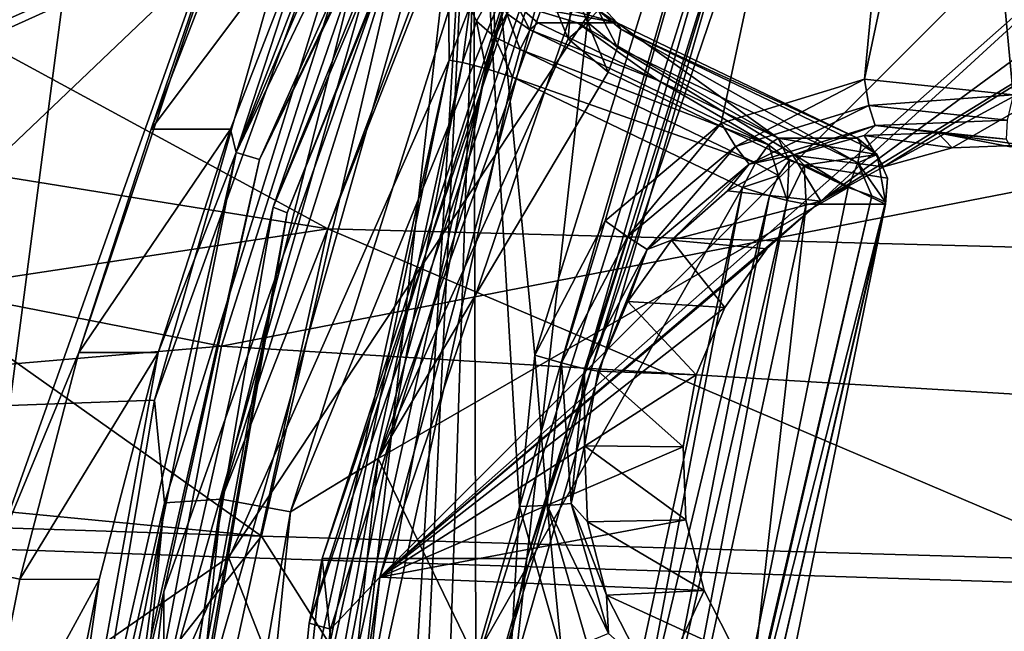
# Model space of a CAD drawing. Header units: metres. Extents: x -240 to 45, y -77 to 27.
# Tile 17 of 256: x -230.92 to -227.32, y 3.22 to 5.46. Entities that reach past the tile are written whole.
import ezdxf

# ---------------------------------------------------------------- set-up
doc = ezdxf.new("R2010")
doc.units = ezdxf.units.M
doc.layers.add('solid_MASSBILD_K_E_SW0001', color=7, linetype='CONTINUOUS')

msp = doc.modelspace()

# ---------------------------------------------------------------- linework, layer by layer
at = {"layer": 'solid_MASSBILD_K_E_SW0001'}
for points in [[(-231.040176, 3.430211, 275.802795), (-231.086594, 12.81112, 275.814392), (-229.652985, 14.037127, 275.45694)], [(-229.884903, 6.688696, 275.514771), (-231.040176, 3.430211, 275.802795), (-229.652985, 14.037127, 275.45694)], [(-229.036072, 4.227714, 276.84906), (-229.262634, 6.552556, 276.905548), (-227.431641, 9.412949, 276.449005)], [(-228.779282, 4.719297, 276.785034), (-229.036072, 4.227714, 276.84906), (-227.431641, 9.412949, 276.449005)], [(-228.354858, 5.076848, 276.679199), (-228.779282, 4.719297, 276.785034), (-227.431641, 9.412949, 276.449005)], [(-227.830231, 5.23903, 276.548401), (-228.354858, 5.076848, 276.679199), (-227.431641, 9.412949, 276.449005)], [(-227.455536, 7.00138, 276.454987), (-227.830231, 5.23903, 276.548401), (-227.431641, 9.412949, 276.449005)], [(-229.993637, 4.769553, 282.446991), (-228.599945, 8.214617, 282.099487), (-229.362732, 6.605973, 282.392761)], [(-228.555435, 8.179144, 282.012909), (-228.599945, 8.214617, 282.099487), (-229.993637, 4.769553, 282.446991)], [(-229.9431, 4.748956, 282.358887), (-228.555435, 8.179144, 282.012909), (-229.993637, 4.769553, 282.446991)], [(-229.9431, 4.748956, 282.358887), (-229.232208, 6.528481, 282.154083), (-228.555435, 8.179144, 282.012909)], [(-228.680923, 7.99305, 276.65744), (-230.129135, 4.969383, 277.018524), (-229.08522, 7.40322, 276.655182)], [(-230.044479, 4.944625, 277.072906), (-230.129135, 4.969383, 277.018524), (-228.680923, 7.99305, 276.65744)], [(-228.603409, 7.953367, 276.713623), (-230.044479, 4.944625, 277.072906), (-228.680923, 7.99305, 276.65744)], [(-228.603409, 7.953367, 276.713623), (-229.262634, 6.552556, 276.905548), (-230.044479, 4.944625, 277.072906)], [(-230.698074, 7.809891, 279.324646), (-231.989792, 4.005358, 279.646729), (-229.871262, 6.026906, 285.714447)], [(-231.037399, 7.348453, 279.151855), (-231.989792, 4.005358, 279.646729), (-230.698074, 7.809891, 279.324646)], [(-235.483566, 7.425295, 285.215179), (-236.303741, 4.167695, 285.651276), (-230.036484, 3.56377, 294.155762)], [(-229.236084, 7.024499, 293.656525), (-235.483566, 7.425295, 285.215179), (-230.036484, 3.56377, 294.155762)], [(-229.793671, 4.690482, 288.949799), (-235.467178, 5.605042, 280.914032), (-234.780746, 7.401507, 280.749756)], [(-228.953537, 6.937391, 288.814453), (-229.793671, 4.690482, 288.949799), (-234.780746, 7.401507, 280.749756)], [(-230.129135, 4.969383, 277.018524), (-229.485245, 6.640666, 276.754913), (-229.08522, 7.40322, 276.655182)], [(-229.294327, 7.214269, 285.846161), (-229.871262, 6.026906, 285.714447), (-230.428894, 4.061788, 285.853485)], [(-229.294327, 7.214269, 285.846161), (-230.428894, 4.061788, 285.853485), (-230.392014, 3.685694, 286.119843)], [(-229.294327, 7.214269, 285.846161), (-230.392014, 3.685694, 286.119843), (-230.183609, 3.699824, 286.302246)], [(-229.294327, 7.214269, 285.846161), (-230.183609, 3.699824, 286.302246), (-229.068161, 7.237947, 286.024139)], [(-228.829926, 7.1455, 286.121307), (-229.068161, 7.237947, 286.024139), (-230.183609, 3.699824, 286.302246)], [(-233.975952, 7.182594, 284.17041), (-227.980225, 6.775229, 292.299316), (-234.87207, 3.737008, 284.645325)], [(-228.829926, 7.1455, 286.121307), (-230.183609, 3.699824, 286.302246), (-229.931137, 3.652567, 286.395874)], [(-228.829926, 7.1455, 286.121307), (-229.931137, 3.652567, 286.395874), (-229.08905, 5.713225, 286.240845)], [(-229.236084, 7.024499, 293.656525), (-230.036484, 3.56377, 294.155762), (-223.330124, 3.369589, 302.167877)], [(-222.598679, 6.641602, 301.659973), (-229.236084, 7.024499, 293.656525), (-223.330124, 3.369589, 302.167877)], [(-227.455536, 7.00138, 276.454987), (-227.285309, 5.181375, 276.412537), (-227.830231, 5.23903, 276.548401)], [(-227.455536, 7.00138, 276.454987), (-227.25145, 6.477547, 276.404083), (-227.285309, 5.181375, 276.412537)], [(-223.643967, 4.526929, 296.692657), (-229.793671, 4.690482, 288.949799), (-228.953537, 6.937391, 288.814453)], [(-222.818253, 6.68616, 296.5784), (-223.643967, 4.526929, 296.692657), (-228.953537, 6.937391, 288.814453)], [(-228.692062, 6.790284, 278.618378), (-229.065186, 3.482455, 281.906311), (-229.81514, 3.482455, 278.898407)], [(-228.692062, 6.790284, 278.618378), (-229.81514, 3.482455, 278.898407), (-228.883698, 6.349081, 278.511566)], [(-228.225662, 6.156493, 281.800049), (-229.065186, 3.482455, 281.906311), (-227.942108, 6.790284, 281.626312)], [(-228.692062, 6.790284, 278.618378), (-227.942108, 6.790284, 281.626312), (-229.065186, 3.482455, 281.906311)], [(-227.980225, 6.775229, 292.299316), (-230.158066, 3.48746, 291.077972), (-234.88681, 3.650971, 284.653168)], [(-227.980225, 6.775229, 292.299316), (-234.88681, 3.650971, 284.653168), (-234.87207, 3.737008, 284.645325)], [(-227.980225, 6.775229, 292.299316), (-225.176895, 3.328503, 297.238007), (-230.158066, 3.48746, 291.077972)], [(-227.980225, 6.775229, 292.299316), (-221.591766, 6.381373, 300.043427), (-225.176895, 3.328503, 297.238007)], [(-230.704971, 4.237308, 275.822296), (-231.040176, 3.430211, 275.802795), (-229.884903, 6.688696, 275.514771)], [(-230.704971, 4.237308, 275.822296), (-229.884903, 6.688696, 275.514771), (-230.441071, 5.055409, 275.7565)], [(-230.441071, 5.055409, 275.7565), (-229.884903, 6.688696, 275.514771), (-230.130875, 5.857605, 275.679169)], [(-230.129135, 4.969383, 277.018524), (-229.840805, 5.85704, 276.843567), (-229.485245, 6.640666, 276.754913)], [(-229.604263, 3.414179, 278.536621), (-226.568222, 6.452358, 277.779663), (-228.502869, 6.659049, 278.262024)], [(-229.604263, 3.414179, 278.536621), (-228.502869, 6.659049, 278.262024), (-228.812836, 6.304363, 278.380646)], [(-229.350388, 5.30841, 284.450897), (-230.419617, 2.885896, 282.65625), (-229.362732, 6.605973, 282.392761)], [(-229.993637, 4.769553, 282.446991), (-229.362732, 6.605973, 282.392761), (-230.419617, 2.885896, 282.65625)], [(-229.273865, 5.503016, 284.488007), (-229.350388, 5.30841, 284.450897), (-229.362732, 6.605973, 282.392761)], [(-230.394272, -3.360062, 277.187683), (-230.394257, 3.360129, 277.187683), (-229.262634, 6.552556, 276.905548)], [(-229.654373, 0, 277.003204), (-230.394272, -3.360062, 277.187683), (-229.262634, 6.552556, 276.905548)], [(-230.044479, 4.944625, 277.072906), (-229.262634, 6.552556, 276.905548), (-230.394257, 3.360129, 277.187683)], [(-229.358551, 2.748673, 282.185577), (-229.232208, 6.528481, 282.154083), (-230.276794, 2.851742, 282.41452)], [(-229.9431, 4.748956, 282.358887), (-230.276794, 2.851742, 282.41452), (-229.232208, 6.528481, 282.154083)], [(-229.549576, 0.547751, 276.977081), (-229.654373, 0, 277.003204), (-229.262634, 6.552556, 276.905548)], [(-229.246277, 1.018345, 276.901459), (-229.549576, 0.547751, 276.977081), (-229.262634, 6.552556, 276.905548)], [(-229.358551, 2.748673, 282.185577), (-228.355896, 6.224822, 281.935608), (-229.232208, 6.528481, 282.154083)], [(-229.09259, 3.672392, 276.863129), (-229.246277, 1.018345, 276.901459), (-229.262634, 6.552556, 276.905548)], [(-229.09259, 3.672392, 276.863129), (-229.262634, 6.552556, 276.905548), (-229.036072, 4.227714, 276.84906)], [(-229.604263, 3.414179, 278.536621), (-226.37088, 6.277306, 277.730469), (-226.568222, 6.452358, 277.779663)], [(-228.883698, 6.349081, 278.511566), (-229.862167, 3.245461, 278.755524), (-228.812836, 6.304363, 278.380646)], [(-229.81514, 3.482455, 278.898407), (-229.862167, 3.245461, 278.755524), (-228.883698, 6.349081, 278.511566)], [(-236.516937, 5.5029, 281.187561), (-230.183502, 4.260331, 290.319061), (-229.527191, 6.325398, 290.210754)], [(-229.527191, 6.325398, 290.210754), (-230.183502, 4.260331, 290.319061), (-222.749313, 5.71021, 299.014435)], [(-229.862167, 3.245461, 278.755524), (-229.784409, 3.222603, 278.622894), (-228.812836, 6.304363, 278.380646)], [(-229.604263, 3.414179, 278.536621), (-228.812836, 6.304363, 278.380646), (-229.784409, 3.222603, 278.622894)], [(-229.604263, 3.414179, 278.536621), (-227.989838, 4.79178, 278.134125), (-226.37088, 6.277306, 277.730469)], [(-227.989838, 4.79178, 278.134125), (-226.140671, 6.151942, 277.673065), (-226.37088, 6.277306, 277.730469)], [(-228.273346, 6.185278, 281.887451), (-228.355896, 6.224822, 281.935608), (-229.358551, 2.748673, 282.185577)], [(-228.273346, 6.185278, 281.887451), (-229.358551, 2.748673, 282.185577), (-229.269455, 2.731993, 282.135803)], [(-228.273346, 6.185278, 281.887451), (-229.269455, 2.731993, 282.135803), (-228.225662, 6.156493, 281.800049)], [(-229.269455, 2.731993, 282.135803), (-229.217133, 2.719279, 282.047272), (-228.225662, 6.156493, 281.800049)], [(-228.225662, 6.156493, 281.800049), (-229.217133, 2.719279, 282.047272), (-229.065186, 3.482455, 281.906311)], [(-227.989838, 4.79178, 278.134125), (-225.889542, 6.082602, 277.610443), (-226.140671, 6.151942, 277.673065)], [(-227.759598, 4.917204, 278.076721), (-225.889542, 6.082602, 277.610443), (-227.989838, 4.79178, 278.134125)], [(-227.759598, 4.917204, 278.076721), (-225.629517, 6.072551, 277.545624), (-225.889542, 6.082602, 277.610443)], [(-227.50824, 4.986592, 278.014038), (-225.629517, 6.072551, 277.545624), (-227.759598, 4.917204, 278.076721)], [(-227.248444, 4.996621, 277.949249), (-225.629517, 6.072551, 277.545624), (-227.50824, 4.986592, 278.014038)], [(-231.989792, 4.005358, 279.646729), (-230.428894, 4.061788, 285.853485), (-229.871262, 6.026906, 285.714447)], [(-230.441071, 5.055409, 275.7565), (-230.130875, 5.857605, 275.679169), (-229.840805, 5.85704, 276.843567)], [(-230.441071, 5.055409, 275.7565), (-229.840805, 5.85704, 276.843567), (-230.15094, 5.054916, 276.920898)], [(-230.129135, 4.969383, 277.018524), (-230.15094, 5.054916, 276.920898), (-229.840805, 5.85704, 276.843567)], [(-230.183502, 4.260331, 290.319061), (-223.305328, 3.84417, 299.103668), (-222.749313, 5.71021, 299.014435)], [(-229.931137, 3.652567, 286.395874), (-229.610123, 3.84885, 286.370758), (-229.08905, 5.713225, 286.240845)], [(-228.988052, 5.56705, 286.215668), (-229.08905, 5.713225, 286.240845), (-229.610123, 3.84885, 286.370758)], [(-229.793671, 4.690482, 288.949799), (-235.960464, 3.754987, 281.031616), (-235.467178, 5.605042, 280.914032)], [(-228.845993, 5.592611, 286.077087), (-228.898529, 5.581629, 286.165741), (-228.843781, 5.446849, 286.152069)], [(-228.804611, 5.490744, 286.066772), (-228.845993, 5.592611, 286.077087), (-228.843781, 5.446849, 286.152069)], [(-228.914642, 5.386458, 286.197357), (-228.988052, 5.56705, 286.215668), (-229.610123, 3.84885, 286.370758)], [(-229.188156, 5.566122, 284.659698), (-229.250168, 5.450943, 284.561676), (-229.273865, 5.503016, 284.488007)], [(-229.182327, 5.392424, 284.613739), (-229.250168, 5.450943, 284.561676), (-229.188156, 5.566122, 284.659698)], [(-229.139343, 5.479434, 284.68869), (-229.182327, 5.392424, 284.613739), (-229.188156, 5.566122, 284.659698)], [(-228.898529, 5.581629, 286.165741), (-228.988052, 5.56705, 286.215668), (-228.914642, 5.386458, 286.197357)], [(-228.843781, 5.446849, 286.152069), (-228.898529, 5.581629, 286.165741), (-228.914642, 5.386458, 286.197357)], [(-228.83165, 5.549368, 285.970551), (-228.73465, 5.445341, 285.94635), (-229.121948, 5.549361, 284.806183)], [(-228.73465, 5.445341, 285.94635), (-229.101837, 5.511786, 284.801178), (-229.121948, 5.549361, 284.806183)], [(-228.804611, 5.490744, 286.066772), (-228.73465, 5.445341, 285.94635), (-228.83165, 5.549368, 285.970551)], [(-236.516937, 5.5029, 281.187561), (-236.966003, 3.682456, 281.295074), (-230.183502, 4.260331, 290.319061)], [(-229.301498, 5.300042, 284.541779), (-229.350388, 5.30841, 284.450897), (-229.273865, 5.503016, 284.488007)], [(-229.250168, 5.450943, 284.561676), (-229.301498, 5.300042, 284.541779), (-229.273865, 5.503016, 284.488007)], [(-229.139343, 5.479434, 284.68869), (-229.089661, 5.347297, 284.6203), (-229.182327, 5.392424, 284.613739)], [(-229.101837, 5.511786, 284.801178), (-229.055222, 5.419389, 284.687439), (-229.139343, 5.479434, 284.68869)], [(-229.139343, 5.479434, 284.68869), (-229.055222, 5.419389, 284.687439), (-229.089661, 5.347297, 284.6203)], [(-229.101837, 5.511786, 284.801178), (-228.73465, 5.445341, 285.94635), (-228.879807, 5.445341, 285.364197)], [(-229.101837, 5.511786, 284.801178), (-228.879807, 5.445341, 285.364197), (-229.024948, 5.445341, 284.782043)], [(-229.101837, 5.511786, 284.801178), (-229.024948, 5.445341, 284.782043), (-229.055222, 5.419389, 284.687439)], [(-228.804611, 5.490744, 286.066772), (-228.843781, 5.446849, 286.152069), (-228.733749, 5.35471, 286.124634)], [(-228.721451, 5.421103, 286.046021), (-228.73465, 5.445341, 285.94635), (-228.804611, 5.490744, 286.066772)], [(-228.721451, 5.421103, 286.046021), (-228.804611, 5.490744, 286.066772), (-228.733749, 5.35471, 286.124634)], [(-229.250168, 5.450943, 284.561676), (-229.216202, 5.277153, 284.596008), (-229.301498, 5.300042, 284.541779)], [(-229.182327, 5.392424, 284.613739), (-229.216202, 5.277153, 284.596008), (-229.250168, 5.450943, 284.561676)], [(-229.055222, 5.419389, 284.687439), (-229.024948, 5.445341, 284.782043), (-228.585251, 5.234025, 284.672363)], [(-228.585251, 5.234025, 284.672363), (-229.024948, 5.445341, 284.782043), (-228.879807, 5.445341, 285.364197)], [(-228.843781, 5.446849, 286.152069), (-228.914642, 5.386458, 286.197357), (-228.76828, 5.264079, 286.160858)], [(-228.145554, 5.022711, 284.562744), (-228.879807, 5.445341, 285.364197), (-228.73465, 5.445341, 285.94635)], [(-228.879807, 5.445341, 285.364197), (-228.145554, 5.022711, 284.562744), (-228.585251, 5.234025, 284.672363)], [(-228.733749, 5.35471, 286.124634), (-228.843781, 5.446849, 286.152069), (-228.76828, 5.264079, 286.160858)], [(-228.145554, 5.022711, 284.562744), (-228.73465, 5.445341, 285.94635), (-227.85524, 5.022711, 285.727112)], [(-228.721451, 5.421103, 286.046021), (-227.85524, 5.022711, 285.727112), (-228.73465, 5.445341, 285.94635)], [(-229.089661, 5.347297, 284.6203), (-229.055222, 5.419389, 284.687439), (-228.180725, 4.998427, 284.468445)], [(-229.055222, 5.419389, 284.687439), (-228.585251, 5.234025, 284.672363), (-228.180725, 4.998427, 284.468445)], [(-227.854248, 4.932409, 285.905151), (-228.721451, 5.421103, 286.046021), (-228.733749, 5.35471, 286.124634)], [(-227.842041, 4.998872, 285.825989), (-227.85524, 5.022711, 285.727112), (-228.721451, 5.421103, 286.046021)], [(-227.854248, 4.932409, 285.905151), (-227.842041, 4.998872, 285.825989), (-228.721451, 5.421103, 286.046021)], [(-228.76828, 5.264079, 286.160858), (-228.914642, 5.386458, 286.197357), (-229.610123, 3.84885, 286.370758)], [(-229.182327, 5.392424, 284.613739), (-229.117645, 5.245959, 284.598999), (-229.216202, 5.277153, 284.596008)], [(-229.182327, 5.392424, 284.613739), (-229.089661, 5.347297, 284.6203), (-229.117645, 5.245959, 284.598999)], [(-229.117645, 5.245959, 284.598999), (-229.089661, 5.347297, 284.6203), (-228.228455, 4.93208, 284.404907)], [(-229.089661, 5.347297, 284.6203), (-228.180725, 4.998427, 284.468445), (-228.228455, 4.93208, 284.404907)], [(-227.88887, 4.841449, 285.941589), (-228.733749, 5.35471, 286.124634), (-228.76828, 5.264079, 286.160858)], [(-227.88887, 4.841449, 285.941589), (-227.854248, 4.932409, 285.905151), (-228.733749, 5.35471, 286.124634)], [(-229.350388, 5.30841, 284.450897), (-230.038132, 2.186984, 284.622375), (-230.419617, 2.885896, 282.65625)], [(-229.988174, 2.183539, 284.712952), (-230.038132, 2.186984, 284.622375), (-229.350388, 5.30841, 284.450897)], [(-229.301498, 5.300042, 284.541779), (-229.988174, 2.183539, 284.712952), (-229.350388, 5.30841, 284.450897)], [(-229.899933, 2.174111, 284.766449), (-229.988174, 2.183539, 284.712952), (-229.301498, 5.300042, 284.541779)], [(-229.216202, 5.277153, 284.596008), (-229.899933, 2.174111, 284.766449), (-229.301498, 5.300042, 284.541779)], [(-229.797195, 2.162036, 284.768433), (-229.899933, 2.174111, 284.766449), (-229.216202, 5.277153, 284.596008)], [(-229.797195, 2.162036, 284.768433), (-229.216202, 5.277153, 284.596008), (-229.117645, 5.245959, 284.598999)], [(-227.88887, 4.841449, 285.941589), (-228.76828, 5.264079, 286.160858), (-229.610123, 3.84885, 286.370758)], [(-229.797195, 2.162036, 284.768433), (-229.117645, 5.245959, 284.598999), (-228.27594, 4.841449, 284.38913)], [(-229.117645, 5.245959, 284.598999), (-228.228455, 4.93208, 284.404907), (-228.27594, 4.841449, 284.38913)], [(-228.180725, 4.998427, 284.468445), (-228.585251, 5.234025, 284.672363), (-228.145554, 5.022711, 284.562744)], [(-228.301743, 4.991697, 276.692322), (-228.354858, 5.076848, 276.679199), (-227.830231, 5.23903, 276.548401)], [(-227.81369, 5.141715, 276.570648), (-228.301743, 4.991697, 276.692322), (-227.830231, 5.23903, 276.548401)], [(-227.81369, 5.141715, 276.570648), (-227.830231, 5.23903, 276.548401), (-227.285309, 5.181375, 276.412537)], [(-227.307083, 5.087825, 276.444336), (-227.81369, 5.141715, 276.570648), (-227.285309, 5.181375, 276.412537)], [(-228.251633, 4.927207, 276.752411), (-228.301743, 4.991697, 276.692322), (-227.81369, 5.141715, 276.570648)], [(-227.790039, 5.069091, 276.637329), (-228.251633, 4.927207, 276.752411), (-227.81369, 5.141715, 276.570648)], [(-227.790039, 5.069091, 276.637329), (-227.81369, 5.141715, 276.570648), (-227.307083, 5.087825, 276.444336)], [(-227.310913, 5.018123, 276.517853), (-227.790039, 5.069091, 276.637329), (-227.307083, 5.087825, 276.444336)], [(-230.704971, 4.237308, 275.822296), (-230.441071, 5.055409, 275.7565), (-230.15094, 5.054916, 276.920898)], [(-230.704971, 4.237308, 275.822296), (-230.15094, 5.054916, 276.920898), (-230.414795, 4.236891, 276.986694)], [(-230.129135, 4.969383, 277.018524), (-230.414795, 4.236891, 276.986694), (-230.15094, 5.054916, 276.920898)], [(-228.696945, 4.660611, 276.790863), (-228.779282, 4.719297, 276.785034), (-228.354858, 5.076848, 276.679199)], [(-228.301743, 4.991697, 276.692322), (-228.696945, 4.660611, 276.790863), (-228.354858, 5.076848, 276.679199)], [(-227.790039, 5.069091, 276.637329), (-228.092041, 4.95966, 276.812592), (-228.251633, 4.927207, 276.752411)], [(-227.790039, 5.069091, 276.637329), (-227.831116, 5.031715, 276.747559), (-228.092041, 4.95966, 276.812592)], [(-227.790039, 5.069091, 276.637329), (-227.561172, 5.042125, 276.680237), (-227.831116, 5.031715, 276.747559)], [(-227.310913, 5.018123, 276.517853), (-227.561172, 5.042125, 276.680237), (-227.790039, 5.069091, 276.637329)], [(-228.105286, 4.941053, 284.460205), (-228.180725, 4.998427, 284.468445), (-228.145554, 5.022711, 284.562744)], [(-227.783096, 4.962938, 285.709106), (-228.145554, 5.022711, 284.562744), (-227.85524, 5.022711, 285.727112)], [(-228.050476, 4.923261, 284.539032), (-228.145554, 5.022711, 284.562744), (-227.783096, 4.962938, 285.709106)], [(-228.105286, 4.941053, 284.460205), (-228.145554, 5.022711, 284.562744), (-228.050476, 4.923261, 284.539032)], [(-227.759598, 4.917204, 278.076721), (-228.092041, 4.95966, 276.812592), (-227.831116, 5.031715, 276.747559)], [(-227.842041, 4.998872, 285.825989), (-227.783096, 4.962938, 285.709106), (-227.85524, 5.022711, 285.727112)], [(-227.50824, 4.986592, 278.014038), (-227.831116, 5.031715, 276.747559), (-227.561172, 5.042125, 276.680237)], [(-227.50824, 4.986592, 278.014038), (-227.759598, 4.917204, 278.076721), (-227.831116, 5.031715, 276.747559)], [(-227.248444, 4.996621, 277.949249), (-227.561172, 5.042125, 276.680237), (-227.295746, 4.990367, 276.614075)], [(-227.310913, 5.018123, 276.517853), (-227.295746, 4.990367, 276.614075), (-227.561172, 5.042125, 276.680237)], [(-227.248444, 4.996621, 277.949249), (-227.50824, 4.986592, 278.014038), (-227.561172, 5.042125, 276.680237)], [(-228.625412, 4.614073, 276.845581), (-228.696945, 4.660611, 276.790863), (-228.301743, 4.991697, 276.692322)], [(-228.251633, 4.927207, 276.752411), (-228.625412, 4.614073, 276.845581), (-228.301743, 4.991697, 276.692322)], [(-228.144897, 4.885762, 284.406555), (-228.228455, 4.93208, 284.404907), (-228.180725, 4.998427, 284.468445)], [(-228.105286, 4.941053, 284.460205), (-228.144897, 4.885762, 284.406555), (-228.180725, 4.998427, 284.468445)], [(-227.783096, 4.962938, 285.709106), (-227.842041, 4.998872, 285.825989), (-227.854248, 4.932409, 285.905151)], [(-230.129135, 4.969383, 277.018524), (-230.874863, 1.686061, 277.204437), (-230.414795, 4.236891, 276.986694)], [(-230.786484, 1.677644, 277.257904), (-230.874863, 1.686061, 277.204437), (-230.129135, 4.969383, 277.018524)], [(-230.044479, 4.944625, 277.072906), (-230.786484, 1.677644, 277.257904), (-230.129135, 4.969383, 277.018524)], [(-230.044479, 4.944625, 277.072906), (-230.394257, 3.360129, 277.187683), (-230.786484, 1.677644, 277.257904)], [(-227.989838, 4.79178, 278.134125), (-228.330856, 4.829571, 276.872162), (-228.092041, 4.95966, 276.812592)], [(-228.251633, 4.927207, 276.752411), (-228.092041, 4.95966, 276.812592), (-228.330856, 4.829571, 276.872162)], [(-228.11322, 4.793667, 284.426208), (-228.144897, 4.885762, 284.406555), (-228.105286, 4.941053, 284.460205)], [(-228.11322, 4.793667, 284.426208), (-228.105286, 4.941053, 284.460205), (-228.050476, 4.923261, 284.539032)], [(-227.759598, 4.917204, 278.076721), (-227.989838, 4.79178, 278.134125), (-228.092041, 4.95966, 276.812592)], [(-228.050476, 4.923261, 284.539032), (-227.783096, 4.962938, 285.709106), (-227.746017, 4.87543, 285.69986)], [(-227.783096, 4.962938, 285.709106), (-227.854248, 4.932409, 285.905151), (-227.752792, 4.7884, 285.803741)], [(-227.783096, 4.962938, 285.709106), (-227.752792, 4.7884, 285.803741), (-227.746017, 4.87543, 285.69986)], [(-228.251633, 4.927207, 276.752411), (-228.535614, 4.647973, 276.923187), (-228.625412, 4.614073, 276.845581)], [(-228.251633, 4.927207, 276.752411), (-228.330856, 4.829571, 276.872162), (-228.535614, 4.647973, 276.923187)], [(-228.144897, 4.885762, 284.406555), (-228.27594, 4.841449, 284.38913), (-228.228455, 4.93208, 284.404907)], [(-228.11322, 4.793667, 284.426208), (-228.050476, 4.923261, 284.539032), (-228.04277, 4.780359, 284.537109)], [(-228.050476, 4.923261, 284.539032), (-227.746017, 4.87543, 285.69986), (-227.752472, 4.780359, 285.701477)], [(-228.04277, 4.780359, 284.537109), (-228.050476, 4.923261, 284.539032), (-227.752472, 4.780359, 285.701477)], [(-227.854248, 4.932409, 285.905151), (-227.88887, 4.841449, 285.941589), (-227.80304, 4.810926, 285.892639)], [(-227.854248, 4.932409, 285.905151), (-227.80304, 4.810926, 285.892639), (-227.752792, 4.7884, 285.803741)], [(-228.177963, 4.81117, 284.391815), (-228.27594, 4.841449, 284.38913), (-228.144897, 4.885762, 284.406555)], [(-228.177963, 4.81117, 284.391815), (-228.144897, 4.885762, 284.406555), (-228.11322, 4.793667, 284.426208)], [(-227.746017, 4.87543, 285.69986), (-227.752792, 4.7884, 285.803741), (-227.752472, 4.780359, 285.701477)], [(-228.88501, 2.024356, 284.540985), (-229.797195, 2.162036, 284.768433), (-228.27594, 4.841449, 284.38913)], [(-228.541565, 1.637743, 286.10434), (-227.88887, 4.841449, 285.941589), (-229.610123, 3.84885, 286.370758)], [(-228.88501, 2.024356, 284.540985), (-228.27594, 4.841449, 284.38913), (-228.677658, 2.721047, 284.516907)], [(-228.677658, 2.721047, 284.516907), (-228.27594, 4.841449, 284.38913), (-228.177963, 4.81117, 284.391815)], [(-227.80304, 4.810926, 285.892639), (-227.88887, 4.841449, 285.941589), (-228.541565, 1.637743, 286.10434)], [(-227.989838, 4.79178, 278.134125), (-228.535614, 4.647973, 276.923187), (-228.330856, 4.829571, 276.872162)], [(-228.677658, 2.721047, 284.516907), (-228.177963, 4.81117, 284.391815), (-228.58992, 2.708391, 284.570557)], [(-228.644211, 1.998401, 284.687073), (-228.11322, 4.793667, 284.426208), (-228.04277, 4.780359, 284.537109)], [(-228.58992, 2.708391, 284.570557), (-228.11322, 4.793667, 284.426208), (-228.644211, 1.998401, 284.687073)], [(-228.58992, 2.708391, 284.570557), (-228.177963, 4.81117, 284.391815), (-228.11322, 4.793667, 284.426208)], [(-228.349716, 2.434733, 286.028931), (-227.80304, 4.810926, 285.892639), (-228.541565, 1.637743, 286.10434)], [(-228.349716, 2.434733, 286.028931), (-227.752792, 4.7884, 285.803741), (-227.80304, 4.810926, 285.892639)], [(-230.622986, 1.09384, 282.603912), (-229.993637, 4.769553, 282.446991), (-230.419617, 2.885896, 282.65625)], [(-229.9431, 4.748956, 282.358887), (-229.993637, 4.769553, 282.446991), (-230.622986, 1.09384, 282.603912)], [(-229.604263, 3.414179, 278.536621), (-228.186981, 4.616905, 278.183258), (-227.989838, 4.79178, 278.134125)], [(-228.397003, 1.616446, 285.862183), (-228.644211, 1.998401, 284.687073), (-228.04277, 4.780359, 284.537109)], [(-227.989838, 4.79178, 278.134125), (-228.186981, 4.616905, 278.183258), (-228.535614, 4.647973, 276.923187)], [(-228.397003, 1.616446, 285.862183), (-228.04277, 4.780359, 284.537109), (-227.752472, 4.780359, 285.701477)], [(-228.397003, 1.616446, 285.862183), (-227.752472, 4.780359, 285.701477), (-228.29718, 2.423402, 285.940338)], [(-228.29718, 2.423402, 285.940338), (-227.752792, 4.7884, 285.803741), (-228.349716, 2.434733, 286.028931)], [(-228.29718, 2.423402, 285.940338), (-227.752472, 4.780359, 285.701477), (-227.752792, 4.7884, 285.803741)], [(-230.569748, 1.089116, 282.515137), (-229.9431, 4.748956, 282.358887), (-230.622986, 1.09384, 282.603912)], [(-230.569748, 1.089116, 282.515137), (-230.276794, 2.851742, 282.41452), (-229.9431, 4.748956, 282.358887)], [(-229.793671, 4.690482, 288.949799), (-230.304443, 2.362438, 289.026489), (-235.960464, 3.754987, 281.031616)], [(-224.14624, 2.282163, 296.75354), (-230.304443, 2.362438, 289.026489), (-229.793671, 4.690482, 288.949799)], [(-223.643967, 4.526929, 296.692657), (-224.14624, 2.282163, 296.75354), (-229.793671, 4.690482, 288.949799)], [(-228.939117, 4.198861, 276.851257), (-229.036072, 4.227714, 276.84906), (-228.779282, 4.719297, 276.785034)], [(-228.696945, 4.660611, 276.790863), (-228.939117, 4.198861, 276.851257), (-228.779282, 4.719297, 276.785034)], [(-228.854446, 4.177361, 276.90271), (-228.939117, 4.198861, 276.851257), (-228.696945, 4.660611, 276.790863)], [(-228.625412, 4.614073, 276.845581), (-228.854446, 4.177361, 276.90271), (-228.696945, 4.660611, 276.790863)], [(-229.604263, 3.414179, 278.536621), (-228.341431, 4.401238, 278.221771), (-228.186981, 4.616905, 278.183258)], [(-228.625412, 4.614073, 276.845581), (-228.804047, 4.168799, 276.990143), (-228.854446, 4.177361, 276.90271)], [(-228.625412, 4.614073, 276.845581), (-228.69603, 4.423972, 276.963196), (-228.804047, 4.168799, 276.990143)], [(-228.341431, 4.401238, 278.221771), (-228.69603, 4.423972, 276.963196), (-228.535614, 4.647973, 276.923187)], [(-228.625412, 4.614073, 276.845581), (-228.535614, 4.647973, 276.923187), (-228.69603, 4.423972, 276.963196)], [(-228.186981, 4.616905, 278.183258), (-228.341431, 4.401238, 278.221771), (-228.535614, 4.647973, 276.923187)], [(-229.604263, 3.414179, 278.536621), (-228.445541, 4.155346, 278.247742), (-228.341431, 4.401238, 278.221771)], [(-228.69603, 4.423972, 276.963196), (-228.445541, 4.155346, 278.247742), (-228.804047, 4.168799, 276.990143)], [(-228.341431, 4.401238, 278.221771), (-228.445541, 4.155346, 278.247742), (-228.69603, 4.423972, 276.963196)], [(-236.966003, 3.682456, 281.295074), (-230.581604, 2.141392, 290.381439), (-230.183502, 4.260331, 290.319061)], [(-230.183502, 4.260331, 290.319061), (-230.581604, 2.141392, 290.381439), (-223.305328, 3.84417, 299.103668)], [(-230.92186, 3.405921, 275.876373), (-231.040176, 3.430211, 275.802795), (-230.704971, 4.237308, 275.822296)], [(-230.92186, 3.405921, 275.876373), (-230.704971, 4.237308, 275.822296), (-230.414795, 4.236891, 276.986694)], [(-230.92186, 3.405921, 275.876373), (-230.414795, 4.236891, 276.986694), (-230.631622, 3.405587, 277.040741)], [(-230.874863, 1.686061, 277.204437), (-230.631622, 3.405587, 277.040741), (-230.414795, 4.236891, 276.986694)], [(-228.991409, 3.676744, 276.864288), (-229.09259, 3.672392, 276.863129), (-229.036072, 4.227714, 276.84906)], [(-228.991409, 3.676744, 276.864288), (-229.036072, 4.227714, 276.84906), (-228.939117, 4.198861, 276.851257)], [(-228.9039, 3.683555, 276.915039), (-228.991409, 3.676744, 276.864288), (-228.939117, 4.198861, 276.851257)], [(-228.9039, 3.683555, 276.915039), (-228.939117, 4.198861, 276.851257), (-228.854446, 4.177361, 276.90271)], [(-236.303741, 4.167695, 285.651276), (-236.371017, 3.768127, 285.687042), (-230.036484, 3.56377, 294.155762)], [(-229.604263, 3.414179, 278.536621), (-228.493927, 3.891738, 278.259796), (-228.445541, 4.155346, 278.247742)], [(-228.9039, 3.683555, 276.915039), (-228.854446, 4.177361, 276.90271), (-228.854263, 3.89525, 277.002655)], [(-228.854446, 4.177361, 276.90271), (-228.804047, 4.168799, 276.990143), (-228.854263, 3.89525, 277.002655)], [(-228.493927, 3.891738, 278.259796), (-228.854263, 3.89525, 277.002655), (-228.804047, 4.168799, 276.990143)], [(-228.445541, 4.155346, 278.247742), (-228.493927, 3.891738, 278.259796), (-228.804047, 4.168799, 276.990143)], [(-231.989792, 4.005358, 279.646729), (-230.766388, 2.044117, 285.937622), (-230.428894, 4.061788, 285.853485)], [(-230.392014, 3.685694, 286.119843), (-230.428894, 4.061788, 285.853485), (-230.766388, 2.044117, 285.937622)], [(-231.989792, 4.005358, 279.646729), (-232.427673, 0, 279.75589), (-230.766388, 2.044117, 285.937622)], [(-228.9039, 3.683555, 276.915039), (-228.854263, 3.89525, 277.002655), (-228.844177, 3.617042, 277.000122)], [(-228.484192, 3.623875, 278.257385), (-228.844177, 3.617042, 277.000122), (-228.854263, 3.89525, 277.002655)], [(-228.493927, 3.891738, 278.259796), (-228.484192, 3.623875, 278.257385), (-228.854263, 3.89525, 277.002655)], [(-229.604263, 3.414179, 278.536621), (-228.484192, 3.623875, 278.257385), (-228.493927, 3.891738, 278.259796)], [(-230.581604, 2.141392, 290.381439), (-223.642151, 1.932001, 299.1539), (-223.305328, 3.84417, 299.103668)], [(-230.303635, 0, 286.48877), (-230.030823, 0, 286.475647), (-229.610123, 3.84885, 286.370758)], [(-229.931137, 3.652567, 286.395874), (-230.303635, 0, 286.48877), (-229.610123, 3.84885, 286.370758)], [(-228.541565, 1.637743, 286.10434), (-229.610123, 3.84885, 286.370758), (-230.030823, 0, 286.475647)], [(-230.036484, 3.56377, 294.155762), (-236.371017, 3.768127, 285.687042), (-232.838608, 0, 291.084595)], [(-230.304443, 2.362438, 289.026489), (-236.257095, 1.877567, 281.102081), (-235.960464, 3.754987, 281.031616)], [(-236.966003, 3.682456, 281.295074), (-237.23587, 1.840012, 281.359497), (-230.581604, 2.141392, 290.381439)], [(-230.392014, 3.685694, 286.119843), (-230.766388, 2.044117, 285.937622), (-230.879379, 0, 285.96579)], [(-230.392014, 3.685694, 286.119843), (-230.879379, 0, 285.96579), (-230.763199, 0, 286.212372)], [(-230.183609, 3.699824, 286.302246), (-230.763199, 0, 286.212372), (-230.560928, 0, 286.396332)], [(-230.392014, 3.685694, 286.119843), (-230.763199, 0, 286.212372), (-230.183609, 3.699824, 286.302246)], [(-229.931137, 3.652567, 286.395874), (-230.183609, 3.699824, 286.302246), (-230.560928, 0, 286.396332)], [(-228.991409, 3.676744, 276.864288), (-228.937317, 3.130572, 276.824432), (-229.09259, 3.672392, 276.863129)], [(-228.9039, 3.683555, 276.915039), (-228.766235, 3.207833, 276.880707), (-228.991409, 3.676744, 276.864288)], [(-228.991409, 3.676744, 276.864288), (-228.84584, 3.173749, 276.828003), (-228.937317, 3.130572, 276.824432)], [(-228.766235, 3.207833, 276.880707), (-228.84584, 3.173749, 276.828003), (-228.991409, 3.676744, 276.864288)], [(-228.9039, 3.683555, 276.915039), (-228.844177, 3.617042, 277.000122), (-228.774261, 3.348126, 276.982697)], [(-228.9039, 3.683555, 276.915039), (-228.774261, 3.348126, 276.982697), (-228.766235, 3.207833, 276.880707)], [(-234.88681, 3.650971, 284.653168), (-230.158066, 3.48746, 291.077972), (-235.193405, 0, 284.815613)], [(-229.931137, 3.652567, 286.395874), (-230.560928, 0, 286.396332), (-230.303635, 0, 286.48877)], [(-229.09259, 3.672392, 276.863129), (-228.937317, 3.130572, 276.824432), (-229.246277, 1.018345, 276.901459)], [(-229.604263, 3.414179, 278.536621), (-228.416885, 3.364934, 278.240601), (-228.484192, 3.623875, 278.257385)], [(-228.484192, 3.623875, 278.257385), (-228.416885, 3.364934, 278.240601), (-228.844177, 3.617042, 277.000122)], [(-228.416885, 3.364934, 278.240601), (-228.774261, 3.348126, 276.982697), (-228.844177, 3.617042, 277.000122)], [(-230.036484, 3.56377, 294.155762), (-232.838608, 0, 291.084595), (-227.788467, 0, 297.407837)], [(-223.330124, 3.369589, 302.167877), (-230.036484, 3.56377, 294.155762), (-227.788467, 0, 297.407837)], [(-230.158066, 3.48746, 291.077972), (-228.794617, 0, 293.33075), (-235.193405, 0, 284.815613)], [(-229.81514, 3.482455, 278.898407), (-229.445908, 0, 282.001251), (-230.195862, 0, 278.993317)], [(-229.81514, 3.482455, 278.898407), (-230.195862, 0, 278.993317), (-229.862167, 3.245461, 278.755524)], [(-230.158066, 3.48746, 291.077972), (-225.176895, 3.328503, 297.238007), (-228.794617, 0, 293.33075)], [(-229.81514, 3.482455, 278.898407), (-229.065186, 3.482455, 281.906311), (-229.445908, 0, 282.001251)], [(-229.217133, 2.719279, 282.047272), (-229.445908, 0, 282.001251), (-229.065186, 3.482455, 281.906311)], [(-231.091141, 2.56389, 275.918579), (-231.040176, 3.430211, 275.802795), (-230.92186, 3.405921, 275.876373)], [(-231.091141, 2.56389, 275.918579), (-230.92186, 3.405921, 275.876373), (-230.631622, 3.405587, 277.040741)], [(-231.091141, 2.56389, 275.918579), (-230.631622, 3.405587, 277.040741), (-230.800888, 2.563641, 277.082947)], [(-230.874863, 1.686061, 277.204437), (-230.800888, 2.563641, 277.082947), (-230.631622, 3.405587, 277.040741)], [(-229.604263, 3.414179, 278.536621), (-230.113052, 0, 278.704834), (-229.977356, 0, 278.629669)], [(-229.604263, 3.414179, 278.536621), (-229.784409, 3.222603, 278.622894), (-230.113052, 0, 278.704834)], [(-229.604263, 3.414179, 278.536621), (-229.977356, 0, 278.629669), (-228.416885, 3.364934, 278.240601)], [(-230.786484, 1.677644, 277.257904), (-230.394257, 3.360129, 277.187683), (-230.776855, 0.000033, 277.283081)], [(-230.394272, -3.360062, 277.187683), (-230.776855, 0.000033, 277.283081), (-230.394257, 3.360129, 277.187683)], [(-229.977356, 0, 278.629669), (-228.295212, 3.127634, 278.210266), (-228.416885, 3.364934, 278.240601)], [(-228.416885, 3.364934, 278.240601), (-228.295212, 3.127634, 278.210266), (-228.774261, 3.348126, 276.982697)], [(-223.330124, 3.369589, 302.167877), (-227.788467, 0, 297.407837), (-221.913544, 0, 304.222198)], [(-225.176895, 3.328503, 297.238007), (-224.305389, 0, 298.745148), (-228.794617, 0, 293.33075)], [(-228.295212, 3.127634, 278.210266), (-228.648026, 3.101987, 276.951233), (-228.774261, 3.348126, 276.982697)], [(-228.766235, 3.207833, 276.880707), (-228.774261, 3.348126, 276.982697), (-228.648026, 3.101987, 276.951233)], [(-229.862167, 3.245461, 278.755524), (-230.195862, 0, 278.993317), (-230.193146, 0, 278.838043)], [(-229.862167, 3.245461, 278.755524), (-230.193146, 0, 278.838043), (-229.784409, 3.222603, 278.622894)], [(-230.193146, 0, 278.838043), (-230.113052, 0, 278.704834), (-229.784409, 3.222603, 278.622894)]]:
    msp.add_3dface(points, dxfattribs=at)

doc.saveas('drawing.dxf')
